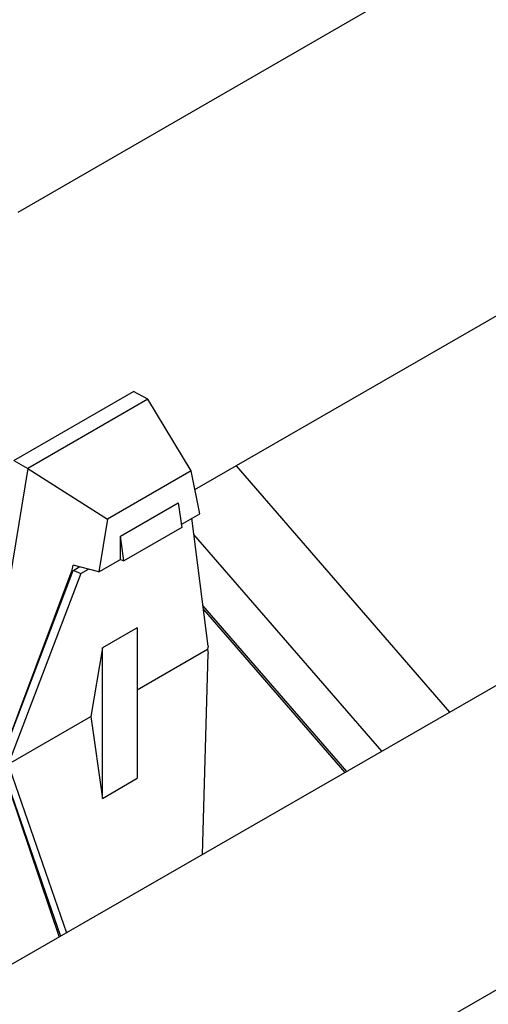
# Model space of a CAD drawing. Header units: millimetres. Extents: x 0 to 841, y 0 to 594.
# Tile 153 of 256: x 752.94 to 755.34, y 196.2 to 201.23. Entities that reach past the tile are written whole.
import ezdxf

# ---------------------------------------------------------------- set-up
doc = ezdxf.new("R2010")
doc.units = ezdxf.units.MM
doc.layers.add('TRAIT-FORT', color=4, linetype='Continuous', lineweight=25)

msp = doc.modelspace()

# ---------------------------------------------------------------- linework, layer by layer
at = {"layer": 'TRAIT-FORT', "color": 4, "linetype": 'Continuous', "lineweight": 25}
for p, q in [((757.2547, 202.7422), (752.9333, 200.2475)), ((753.8389, 198.8304), (756.5256, 200.3814)), ((759.2299, 200.0486), (743.4787, 190.9754)), ((752.9136, 198.9799), (753.5243, 199.3324)), ((753.5984, 199.2923), (753.5243, 199.3324)), ((753.5984, 199.2923), (752.9856, 198.9386)), ((753.8195, 198.9258), (753.5984, 199.2923)), ((752.9136, 198.9799), (752.9856, 198.9386)), ((755.1411, 197.6933), (754.0506, 198.9527)), ((752.9856, 198.9386), (752.7429, 197.4653)), ((752.9856, 198.9386), (753.3921, 198.6791)), ((753.8195, 198.9258), (753.3921, 198.6791)), ((753.8639, 198.7073), (753.8195, 198.9258)), ((744.1515, 189.8073), (759.9032, 198.8808)), ((753.4578, 198.5925), (753.7538, 198.7634)), ((753.7538, 198.7634), (753.7715, 198.6371)), ((753.7693, 198.6527), (753.8639, 198.7073)), ((753.3921, 198.6791), (753.3477, 198.4093)), ((753.9058, 198.0293), (753.8234, 198.684)), ((753.7715, 198.6371), (753.4755, 198.4663)), ((754.7935, 197.4931), (753.8338, 198.6013)), ((753.4578, 198.4729), (753.4578, 198.5925)), ((753.4755, 198.4663), (753.4578, 198.5925)), ((753.3477, 198.4093), (753.4578, 198.4729)), ((753.4578, 198.4729), (753.4755, 198.4663)), ((753.2079, 198.413), (752.8444, 197.4385)), ((753.2156, 198.4144), (752.8677, 197.5008)), ((753.2556, 198.4009), (752.8911, 197.4435)), ((753.2108, 198.4117), (753.2079, 198.413)), ((753.2108, 198.4117), (753.2162, 198.4441)), ((753.2108, 198.4117), (753.2199, 198.4169)), ((753.3477, 198.4093), (753.2162, 198.4441)), ((753.251, 198.4348), (753.2199, 198.4169)), ((753.2199, 198.4169), (753.2556, 198.4009)), ((753.2556, 198.4009), (753.2945, 198.4233)), ((754.6141, 197.3898), (753.8795, 198.2381)), ((753.8822, 198.2173), (754.6039, 197.3839)), ((753.5436, 198.1243), (753.366, 198.0218)), ((753.5436, 198.1243), (753.5436, 197.3549)), ((753.366, 198.0218), (753.3073, 197.671)), ((753.366, 197.2523), (753.366, 198.0218)), ((753.5436, 197.8074), (753.9035, 198.0152)), ((753.9058, 198.0293), (753.9035, 198.0152)), ((753.9035, 198.0152), (753.9066, 197.9926)), ((753.8781, 196.9658), (753.9066, 197.9926)), ((752.8887, 197.4294), (753.3073, 197.671)), ((753.3073, 197.671), (753.366, 197.2523)), ((752.8445, 197.4373), (753.145, 196.5435)), ((752.8919, 197.4068), (753.1824, 196.565)), ((752.8708, 197.3601), (753.1514, 196.5472)), ((753.366, 197.2523), (753.5436, 197.3549))]:
    msp.add_line(p, q, dxfattribs=at)

doc.saveas('drawing.dxf')
